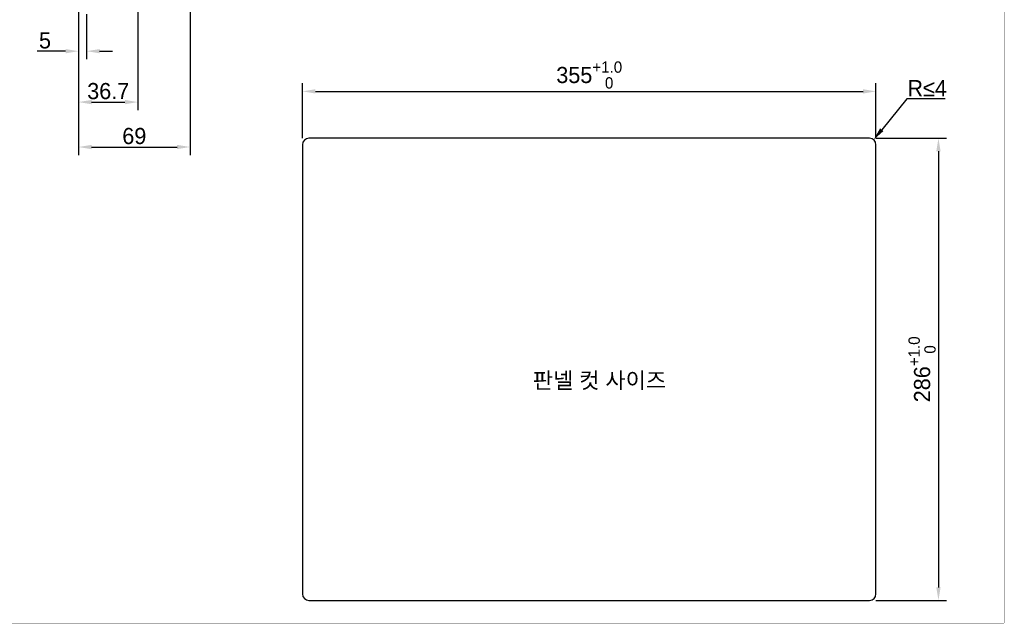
# Model space of a CAD drawing. Header units: millimetres. Extents: x 0 to 1189, y 0 to 841.
# Tile 18 of 37: x 580 to 1189, y 0 to 374. Entities that reach past the tile are written whole.
import ezdxf

# ---------------------------------------------------------------- set-up
doc = ezdxf.new("R2010")
doc.units = ezdxf.units.MM
doc.header["$LTSCALE"] = 65.395
doc.header["$PDMODE"] = 3
doc.header["$PDSIZE"] = 0.01
doc.layers.get('0').update_dxf_attribs({"linetype": 'CONTINUOUS'})
doc.layers.get('Defpoints').update_dxf_attribs({"linetype": 'CONTINUOUS'})
doc.layers.add('11_COMPONENTS', color=7, linetype='CONTINUOUS')
doc.styles.get("Standard").update_dxf_attribs({"font": 'gothic.ttf'})
doc.dimstyles.new('WALL', dxfattribs={"dimtxt": 10, "dimasz": 8, "dimexe": 5, "dimexo": 5, "dimgap": 1.5, "dimtad": 1, "dimtoh": 1, "dimdsep": 46, "dimtxsty": 'STANDARD', "dimcen": 0, "dimadec": 0, "dimazin": 0, "dimtp": 0.001, "dimtm": 0.001, "dimtfac": 1, "dimtofl": 0, "dimtmove": 0, "dimatfit": 3, "dimfxl": 1, "dimtolj": 1, "dimarcsym": 0})

# ---------------------------------------------------------------- blocks, each defined once
blk = doc.blocks.new('*D5')
at = {"color": 0, "lineweight": -2}
for p, q in [((754.77, 300.22), (754.77, 334.28)), ((762.77, 329.28), (1101.77, 329.28)), ((1109.77, 300.22), (1109.77, 334.28))]:
    blk.add_line(p, q, dxfattribs=at)
at = {"color": 0}
for points in [[(762.77, 330.61), (762.77, 327.95), (754.77, 329.28)], [(1101.77, 330.61), (1101.77, 327.95), (1109.77, 329.28)]]:
    blk.add_solid(points, dxfattribs=at)
at = {"layer": 'Defpoints', "color": 0}
for p in [(1109.77, 329.28), (754.77, 295.22), (1109.77, 295.22)]:
    blk.add_point(p, dxfattribs=at)
at = {"color": 0, "insert": (932.27, 339.43), "char_height": 10, "attachment_point": 5}
blk.add_mtext('\\A1;355{\\H0.7x;\\S+1.0^    0;}', dxfattribs=at)
blk = doc.blocks.new('*D6')
at = {"color": 0, "lineweight": -2}
for p, q in [((1109.77, 300.22), (1153.43, 300.22)), ((1148.43, 292.22), (1148.43, 22.22)), ((1109.77, 14.22), (1153.43, 14.22))]:
    blk.add_line(p, q, dxfattribs=at)
at = {"color": 0}
for points in [[(1147.1, 292.22), (1149.76, 292.22), (1148.43, 300.22)], [(1147.1, 22.22), (1149.76, 22.22), (1148.43, 14.22)]]:
    blk.add_solid(points, dxfattribs=at)
at = {"layer": 'Defpoints', "color": 0}
for p in [(1104.77, 300.22), (1104.77, 14.22), (1148.43, 14.22)]:
    blk.add_point(p, dxfattribs=at)
at = {"color": 0, "insert": (1138.29, 157.22), "char_height": 10, "attachment_point": 5, "rotation": 90}
blk.add_mtext('\\A1;286{\\H0.7x;\\S+1.0^    0;}', dxfattribs=at)
blk = doc.blocks.new('*D7')
at = {"color": 0, "lineweight": -2}
for p, q in [((1128.86, 324.67), (1113.33, 305.54)), ((1152.52, 324.67), (1128.86, 324.67))]:
    blk.add_line(p, q, dxfattribs=at)
at = {"color": 0}
blk.add_solid([(1112.3, 306.38), (1114.37, 304.7), (1108.29, 299.33)], dxfattribs=at)
at = {"layer": 'Defpoints', "color": 0}
for p in [(1108.29, 299.33), (1105.77, 296.22)]:
    blk.add_point(p, dxfattribs=at)
at = {"color": 0, "insert": (1141.44, 331.3), "char_height": 10, "attachment_point": 5}
blk.add_mtext('\\A1;R≤4', dxfattribs=at)
blk = doc.blocks.new('*D10')
at = {"color": 0, "lineweight": -2}
for p, q in [((616.18, 381.59), (616.18, 349.16)), ((621.18, 377.07), (621.18, 349.16)), ((608.18, 354.16), (590.64, 354.16)), ((629.18, 354.16), (637.18, 354.16))]:
    blk.add_line(p, q, dxfattribs=at)
at = {"color": 0}
for points in [[(608.18, 355.49), (608.18, 352.83), (616.18, 354.16)], [(629.18, 355.49), (629.18, 352.83), (621.18, 354.16)]]:
    blk.add_solid(points, dxfattribs=at)
at = {"layer": 'Defpoints', "color": 0}
for p in [(616.18, 386.59), (621.18, 382.07), (616.18, 354.16)]:
    blk.add_point(p, dxfattribs=at)
at = {"color": 0, "insert": (595.41, 360.79), "char_height": 10, "attachment_point": 5}
blk.add_mtext('\\A1;5', dxfattribs=at)
blk = doc.blocks.new('*D11')
at = {"color": 0, "lineweight": -2}
for p, q in [((652.88, 395.64), (652.88, 317.65)), ((616.18, 381.59), (616.18, 317.65)), ((624.18, 322.65), (644.88, 322.65))]:
    blk.add_line(p, q, dxfattribs=at)
at = {"color": 0}
for points in [[(624.18, 323.98), (624.18, 321.31), (616.18, 322.65)], [(644.88, 323.98), (644.88, 321.31), (652.88, 322.65)]]:
    blk.add_solid(points, dxfattribs=at)
at = {"layer": 'Defpoints', "color": 0}
for p in [(652.88, 400.64), (616.18, 386.59), (652.88, 322.65)]:
    blk.add_point(p, dxfattribs=at)
at = {"color": 0, "insert": (634.53, 329.4), "char_height": 10, "attachment_point": 5}
blk.add_mtext('\\A1;36.7', dxfattribs=at)
blk = doc.blocks.new('*D12')
at = {"color": 0, "lineweight": -2}
for p, q in [((685.18, 461.44), (685.18, 289.84)), ((616.18, 381.59), (616.18, 289.84)), ((624.18, 294.84), (677.18, 294.84))]:
    blk.add_line(p, q, dxfattribs=at)
at = {"color": 0}
for points in [[(624.18, 296.18), (624.18, 293.51), (616.18, 294.84)], [(677.18, 296.18), (677.18, 293.51), (685.18, 294.84)]]:
    blk.add_solid(points, dxfattribs=at)
at = {"layer": 'Defpoints', "color": 0}
for p in [(685.18, 466.44), (616.18, 386.59), (685.18, 294.84)]:
    blk.add_point(p, dxfattribs=at)
at = {"color": 0, "insert": (650.68, 301.59), "char_height": 10, "attachment_point": 5}
blk.add_mtext('\\A1;69', dxfattribs=at)

msp = doc.modelspace()

# ---------------------------------------------------------------- linework, layer by layer
at = {"color": 7, "linetype": 'Continuous', "const_width": 0.2}
for points in [[(1189.1, 0.1), (1189.1, 841.1)], [(0.1, 0.1), (1189.1, 0.1)]]:
    msp.add_lwpolyline(points, dxfattribs=at)
at = {"layer": '11_COMPONENTS', "color": 6, "linetype": 'Continuous'}
for p, q in [((1105.771, 300.222), (758.771, 300.222)), ((754.771, 296.222), (754.771, 18.222)), ((1109.771, 18.222), (1109.771, 296.222)), ((758.771, 14.222), (1105.771, 14.222))]:
    msp.add_line(p, q, dxfattribs=at)
for centre, start, end in [((758.771, 296.222), 90, 180), ((1105.771, 296.222), 0, 90), ((758.771, 18.222), 180, 270), ((1105.771, 18.222), 270, 0)]:
    msp.add_arc(centre, 4, start, end, dxfattribs=at)

# ---------------------------------------------------------------- texts
at = {"color": 6, "insert": (938.622, 149.872), "char_height": 10, "attachment_point": 5}
msp.add_mtext('\\A1;{\\fGulim|b0|i0|c129|p50;판넬 컷 사이즈}', dxfattribs=at)

# ---------------------------------------------------------------- dimensions: what is measured, and where the dimension line sits
at = {"color": 5}
for base, p2, picture, middle in [((685.18, 294.843), (685.18, 466.443), '*D12', (650.68, 294.843)), ((652.879, 322.647), (652.879, 400.644), '*D11', (634.529, 322.647))]:
    dim = msp.add_linear_dim(base=base, p1=(616.18, 386.593), p2=p2, dimstyle='WALL', dxfattribs=at)
    dim.commit()
    dim.dimension.update_dxf_attribs({"geometry": picture, "text_midpoint": middle, "dimtype": 160})
dim = msp.add_linear_dim(base=(616.18, 354.16), p1=(621.18, 382.073), p2=(616.18, 386.593), dimstyle='WALL', dxfattribs=at)
dim.commit()
dim.dimension.update_dxf_attribs({"geometry": '*D10', "text_midpoint": (595.41, 360.785)})
at = {"color": 6}
dim = msp.add_linear_dim(base=(1109.771, 329.281), p1=(754.771, 295.222), p2=(1109.771, 295.222), text='<>{\\H0.7x;\\S+1.0^    0;}', dimstyle='WALL', dxfattribs=at)
dim.commit()
dim.dimension.update_dxf_attribs({"geometry": '*D5', "text_midpoint": (932.271, 329.281), "dimtype": 160})
dim = msp.add_radius_dim(center=(1105.771, 296.222), mpoint=(1108.291, 299.328), text='R≤4', dimstyle='WALL', dxfattribs=at)
dim.commit()
dim.dimension.update_dxf_attribs({"geometry": '*D7', "text_midpoint": (1141.438, 324.67), "dimtype": 164})
dim = msp.add_linear_dim(base=(1148.432, 14.222), p1=(1104.771, 300.222), p2=(1104.771, 14.222), angle=90, text='<>{\\H0.7x;\\S+1.0^    0;}', dimstyle='WALL', dxfattribs=at)
dim.commit()
dim.dimension.update_dxf_attribs({"geometry": '*D6', "text_midpoint": (1148.432, 157.222), "dimtype": 160})

doc.saveas('drawing.dxf')
